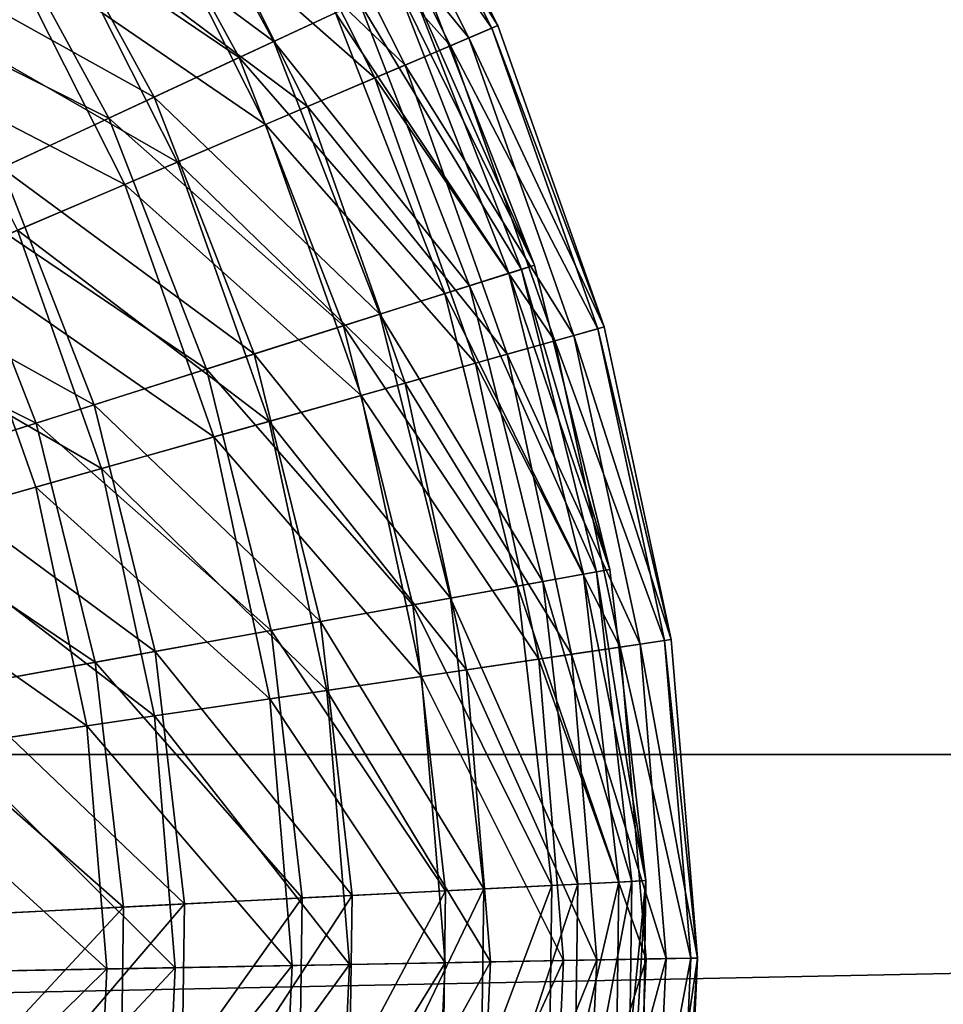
# Model space of a CAD drawing. Header units: millimetres. Extents: x 17 to 607, y -85 to 45.
# Tile 126 of 193: x 325 to 347, y -25 to -1. Entities that reach past the tile are written whole.
import ezdxf

# ---------------------------------------------------------------- set-up
doc = ezdxf.new("R2010")
doc.units = ezdxf.units.MM
doc.header["$LTSCALE"] = 25.4
doc.layers.get('0').update_dxf_attribs({"true_color": 0xff5454})

# ---------------------------------------------------------------- blocks, each defined once
blk = doc.blocks.new('PIK-III-10301.STL')
at = {"color": 7, "true_color": 0xffffff}
mesh = blk.add_polyface(dxfattribs=at)
corners = [(327.981, 4.408, 82.592), (333.394, -0.815, 75.337), (331.348, -1.766, 82.592), (329.889, 5.613, 75.337)]
mesh.append_faces([[corners[k] for k in face] for face in [(0, 1, 2), (1, 0, 3)]], dxfattribs={"vtx0": -1, "color": 7})
mesh = blk.add_polyface(dxfattribs=at)
corners = [(336.732, -1.382, 63.896), (332.618, 5.093, 71.288), (336.034, -1.68, 71.288), (333.272, 5.477, 63.896)]
mesh.append_faces([[corners[k] for k in face] for face in [(0, 1, 2), (1, 0, 3)]], dxfattribs={"vtx0": -1, "color": 7})
mesh = blk.add_polyface(dxfattribs=at)
corners = [(333.133, 5.395, 56.467), (336.732, -1.382, 63.896), (336.584, -1.445, 56.467), (333.272, 5.477, 63.896)]
mesh.append_faces([[corners[k] for k in face] for face in [(0, 1, 2), (1, 0, 3)]], dxfattribs={"vtx0": -1, "color": 7})
mesh = blk.add_polyface(dxfattribs=at)
corners = [(332.83, -1.077, 45.265), (327.204, 3.917, 38.109), (330.514, -2.153, 38.109), (329.363, 5.281, 45.265)]
mesh.append_faces([[corners[k] for k in face] for face in [(0, 1, 2), (1, 0, 3)]], dxfattribs={"vtx0": -1, "color": 7})
mesh = blk.add_polyface(dxfattribs=at)
corners = [(332.203, 4.849, 49.115), (336.584, -1.445, 56.467), (335.592, -1.868, 49.115), (333.133, 5.395, 56.467)]
mesh.append_faces([[corners[k] for k in face] for face in [(0, 1, 2), (1, 0, 3)]], dxfattribs={"vtx0": -1, "color": 7})
mesh = blk.add_polyface(dxfattribs=at)
corners = [(336.034, -1.68, 71.288), (331.181, 4.248, 78.53), (334.501, -2.333, 78.53), (332.618, 5.093, 71.288)]
mesh.append_faces([[corners[k] for k in face] for face in [(0, 1, 2), (1, 0, 3)]], dxfattribs={"vtx0": -1, "color": 7})
mesh = blk.add_polyface(dxfattribs=at)
corners = [(330.497, 3.846, 41.952), (335.592, -1.868, 49.115), (333.772, -2.644, 41.952), (332.203, 4.849, 49.115)]
mesh.append_faces([[corners[k] for k in face] for face in [(0, 1, 2), (1, 0, 3)]], dxfattribs={"vtx0": -1, "color": 7})
mesh = blk.add_polyface(dxfattribs=at)
corners = [(325.301, 2.715, 89.497), (331.348, -1.766, 82.592), (328.474, -3.102, 89.497), (327.981, 4.408, 82.592)]
mesh.append_faces([[corners[k] for k in face] for face in [(0, 1, 2), (1, 0, 3)]], dxfattribs={"vtx0": -1, "color": 7})
mesh = blk.add_polyface(dxfattribs=at)
corners = [(334.501, -2.333, 78.53), (328.984, 2.957, 85.51), (332.157, -3.333, 85.51), (331.181, 4.248, 78.53)]
mesh.append_faces([[corners[k] for k in face] for face in [(0, 1, 2), (1, 0, 3)]], dxfattribs={"vtx0": -1, "color": 7})
mesh = blk.add_polyface(dxfattribs=at)
corners = [(330.514, -2.153, 38.109), (324.285, 2.073, 31.341), (327.383, -3.609, 31.341), (327.204, 3.917, 38.109)]
mesh.append_faces([[corners[k] for k in face] for face in [(0, 1, 2), (1, 0, 3)]], dxfattribs={"vtx0": -1, "color": 7})
mesh = blk.add_polyface(dxfattribs=at)
corners = [(328.041, 2.403, 35.089), (333.772, -2.644, 41.952), (331.151, -3.762, 35.089), (330.497, 3.846, 41.952)]
mesh.append_faces([[corners[k] for k in face] for face in [(0, 1, 2), (1, 0, 3)]], dxfattribs={"vtx0": -1, "color": 7})
mesh = blk.add_polyface(dxfattribs=at)
corners = [(332.157, -3.333, 85.51), (326.059, 1.238, 92.122), (329.037, -4.664, 92.122), (328.984, 2.957, 85.51)]
mesh.append_faces([[corners[k] for k in face] for face in [(0, 1, 2), (1, 0, 3)]], dxfattribs={"vtx0": -1, "color": 7})
mesh = blk.add_polyface(dxfattribs=at)
corners = [(321.893, 0.562, 95.938), (328.474, -3.102, 89.497), (324.818, -4.802, 95.938), (325.301, 2.715, 89.497)]
mesh.append_faces([[corners[k] for k in face] for face in [(0, 1, 2), (1, 0, 3)]], dxfattribs={"vtx0": -1, "color": 7})
mesh = blk.add_polyface(dxfattribs=at)
corners = [(324.872, 0.54, 28.631), (331.151, -3.762, 35.089), (327.77, -5.204, 28.631), (328.041, 2.403, 35.089)]
mesh.append_faces([[corners[k] for k in face] for face in [(0, 1, 2), (1, 0, 3)]], dxfattribs={"vtx0": -1, "color": 7})
mesh = blk.add_polyface(dxfattribs=at)
corners = [(327.383, -3.609, 31.341), (320.654, -0.221, 25.072), (323.49, -5.419, 25.072), (324.285, 2.073, 31.341)]
mesh.append_faces([[corners[k] for k in face] for face in [(0, 1, 2), (1, 0, 3)]], dxfattribs={"vtx0": -1, "color": 7})
mesh = blk.add_polyface(dxfattribs=at)
corners = [(329.037, -4.664, 92.122), (322.453, -0.882, 98.263), (325.189, -6.305, 98.263), (326.059, 1.238, 92.122)]
mesh.append_faces([[corners[k] for k in face] for face in [(0, 1, 2), (1, 0, 3)]], dxfattribs={"vtx0": -1, "color": 7})
mesh = blk.add_polyface(dxfattribs=at)
corners = [(321.039, -1.712, 22.676), (327.77, -5.204, 28.631), (323.681, -6.948, 22.676), (324.872, 0.54, 28.631)]
mesh.append_faces([[corners[k] for k in face] for face in [(0, 1, 2), (1, 0, 3)]], dxfattribs={"vtx0": -1, "color": 7})
mesh = blk.add_polyface(dxfattribs=at)
corners = [(337.61, -7.143, 60.26), (334.294, -0.396, 52.69), (336.994, -7.338, 52.69), (334.879, -0.124, 60.26)]
mesh.append_faces([[corners[k] for k in face] for face in [(0, 1, 2), (1, 0, 3)]], dxfattribs={"vtx0": -1, "color": 7})
mesh = blk.add_polyface(dxfattribs=at)
corners = [(334.578, -0.264, 67.851), (337.61, -7.143, 60.26), (337.293, -7.243, 67.851), (334.879, -0.124, 60.26)]
mesh.append_faces([[corners[k] for k in face] for face in [(0, 1, 2), (1, 0, 3)]], dxfattribs={"vtx0": -1, "color": 7})
mesh = blk.add_polyface(dxfattribs=at)
corners = [(336.994, -7.338, 52.69), (332.83, -1.077, 45.265), (335.456, -7.825, 45.265), (334.294, -0.396, 52.69)]
mesh.append_faces([[corners[k] for k in face] for face in [(0, 1, 2), (1, 0, 3)]], dxfattribs={"vtx0": -1, "color": 7})
mesh = blk.add_polyface(dxfattribs=at)
corners = [(333.394, -0.815, 75.337), (337.293, -7.243, 67.851), (336.049, -7.637, 75.337), (334.578, -0.264, 67.851)]
mesh.append_faces([[corners[k] for k in face] for face in [(0, 1, 2), (1, 0, 3)]], dxfattribs={"vtx0": -1, "color": 7})
mesh = blk.add_polyface(dxfattribs=at)
corners = [(331.348, -1.766, 82.592), (336.049, -7.637, 75.337), (333.898, -8.319, 82.592), (333.394, -0.815, 75.337)]
mesh.append_faces([[corners[k] for k in face] for face in [(0, 1, 2), (1, 0, 3)]], dxfattribs={"vtx0": -1, "color": 7})
mesh = blk.add_polyface(dxfattribs=at)
corners = [(335.456, -7.825, 45.265), (330.514, -2.153, 38.109), (333.021, -8.597, 38.109), (332.83, -1.077, 45.265)]
mesh.append_faces([[corners[k] for k in face] for face in [(0, 1, 2), (1, 0, 3)]], dxfattribs={"vtx0": -1, "color": 7})
mesh = blk.add_polyface(dxfattribs=at)
corners = [(339.286, -8.627, 63.896), (336.034, -1.68, 71.288), (338.556, -8.833, 71.288), (336.732, -1.382, 63.896)]
mesh.append_faces([[corners[k] for k in face] for face in [(0, 1, 2), (1, 0, 3)]], dxfattribs={"vtx0": -1, "color": 7})
mesh = blk.add_polyface(dxfattribs=at)
corners = [(336.584, -1.445, 56.467), (339.286, -8.627, 63.896), (339.131, -8.671, 56.467), (336.732, -1.382, 63.896)]
mesh.append_faces([[corners[k] for k in face] for face in [(0, 1, 2), (1, 0, 3)]], dxfattribs={"vtx0": -1, "color": 7})
mesh = blk.add_polyface(dxfattribs=at)
corners = [(335.592, -1.868, 49.115), (339.131, -8.671, 56.467), (338.094, -8.963, 49.115), (336.584, -1.445, 56.467)]
mesh.append_faces([[corners[k] for k in face] for face in [(0, 1, 2), (1, 0, 3)]], dxfattribs={"vtx0": -1, "color": 7})
mesh = blk.add_polyface(dxfattribs=at)
corners = [(328.474, -3.102, 89.497), (333.898, -8.319, 82.592), (330.876, -9.277, 89.497), (331.348, -1.766, 82.592)]
mesh.append_faces([[corners[k] for k in face] for face in [(0, 1, 2), (1, 0, 3)]], dxfattribs={"vtx0": -1, "color": 7})
mesh = blk.add_polyface(dxfattribs=at)
corners = [(333.772, -2.644, 41.952), (338.094, -8.963, 49.115), (336.189, -9.501, 41.952), (335.592, -1.868, 49.115)]
mesh.append_faces([[corners[k] for k in face] for face in [(0, 1, 2), (1, 0, 3)]], dxfattribs={"vtx0": -1, "color": 7})
mesh = blk.add_polyface(dxfattribs=at)
corners = [(338.556, -8.833, 71.288), (334.501, -2.333, 78.53), (336.953, -9.285, 78.53), (336.034, -1.68, 71.288)]
mesh.append_faces([[corners[k] for k in face] for face in [(0, 1, 2), (1, 0, 3)]], dxfattribs={"vtx0": -1, "color": 7})
mesh = blk.add_polyface(dxfattribs=at)
corners = [(333.021, -8.597, 38.109), (327.383, -3.609, 31.341), (329.73, -9.64, 31.341), (330.514, -2.153, 38.109)]
mesh.append_faces([[corners[k] for k in face] for face in [(0, 1, 2), (1, 0, 3)]], dxfattribs={"vtx0": -1, "color": 7})
mesh = blk.add_polyface(dxfattribs=at)
corners = [(336.953, -9.285, 78.53), (332.157, -3.333, 85.51), (334.5, -9.977, 85.51), (334.501, -2.333, 78.53)]
mesh.append_faces([[corners[k] for k in face] for face in [(0, 1, 2), (1, 0, 3)]], dxfattribs={"vtx0": -1, "color": 7})
mesh = blk.add_polyface(dxfattribs=at)
corners = [(331.151, -3.762, 35.089), (336.189, -9.501, 41.952), (333.447, -10.274, 35.089), (333.772, -2.644, 41.952)]
mesh.append_faces([[corners[k] for k in face] for face in [(0, 1, 2), (1, 0, 3)]], dxfattribs={"vtx0": -1, "color": 7})
mesh = blk.add_polyface(dxfattribs=at)
corners = [(324.818, -4.802, 95.938), (330.876, -9.277, 89.497), (327.033, -10.495, 95.938), (328.474, -3.102, 89.497)]
mesh.append_faces([[corners[k] for k in face] for face in [(0, 1, 2), (1, 0, 3)]], dxfattribs={"vtx0": -1, "color": 7})
mesh = blk.add_polyface(dxfattribs=at)
corners = [(334.5, -9.977, 85.51), (329.037, -4.664, 92.122), (331.235, -10.898, 92.122), (332.157, -3.333, 85.51)]
mesh.append_faces([[corners[k] for k in face] for face in [(0, 1, 2), (1, 0, 3)]], dxfattribs={"vtx0": -1, "color": 7})
mesh = blk.add_polyface(dxfattribs=at)
corners = [(329.73, -9.64, 31.341), (323.49, -5.419, 25.072), (325.637, -10.938, 25.072), (327.383, -3.609, 31.341)]
mesh.append_faces([[corners[k] for k in face] for face in [(0, 1, 2), (1, 0, 3)]], dxfattribs={"vtx0": -1, "color": 7})
mesh = blk.add_polyface(dxfattribs=at)
corners = [(327.77, -5.204, 28.631), (333.447, -10.274, 35.089), (329.909, -11.272, 28.631), (331.151, -3.762, 35.089)]
mesh.append_faces([[corners[k] for k in face] for face in [(0, 1, 2), (1, 0, 3)]], dxfattribs={"vtx0": -1, "color": 7})
mesh = blk.add_polyface(dxfattribs=at)
corners = [(331.235, -10.898, 92.122), (325.189, -6.305, 98.263), (327.209, -12.033, 98.263), (329.037, -4.664, 92.122)]
mesh.append_faces([[corners[k] for k in face] for face in [(0, 1, 2), (1, 0, 3)]], dxfattribs={"vtx0": -1, "color": 7})
mesh = blk.add_polyface(dxfattribs=at)
corners = [(320.442, -6.836, 101.807), (327.033, -10.495, 95.938), (322.433, -11.953, 101.807), (324.818, -4.802, 95.938)]
mesh.append_faces([[corners[k] for k in face] for face in [(0, 1, 2), (1, 0, 3)]], dxfattribs={"vtx0": -1, "color": 7})
mesh = blk.add_polyface(dxfattribs=at)
corners = [(323.681, -6.948, 22.676), (329.909, -11.272, 28.631), (325.631, -12.478, 22.676), (327.77, -5.204, 28.631)]
mesh.append_faces([[corners[k] for k in face] for face in [(0, 1, 2), (1, 0, 3)]], dxfattribs={"vtx0": -1, "color": 7})
mesh = blk.add_polyface(dxfattribs=at)
corners = [(325.637, -10.938, 25.072), (318.898, -7.554, 19.407), (320.809, -12.468, 19.407), (323.49, -5.419, 25.072)]
mesh.append_faces([[corners[k] for k in face] for face in [(0, 1, 2), (1, 0, 3)]], dxfattribs={"vtx0": -1, "color": 7})
mesh = blk.add_polyface(dxfattribs=at)
corners = [(327.209, -12.033, 98.263), (320.672, -8.231, 103.841), (322.482, -13.366, 103.841), (325.189, -6.305, 98.263)]
mesh.append_faces([[corners[k] for k in face] for face in [(0, 1, 2), (1, 0, 3)]], dxfattribs={"vtx0": -1, "color": 7})
mesh = blk.add_polyface(dxfattribs=at)
corners = [(323.681, -6.948, 22.676), (320.676, -13.875, 17.317), (318.946, -8.967, 17.317), (325.631, -12.478, 22.676)]
mesh.append_faces([[corners[k] for k in face] for face in [(0, 1, 2), (1, 0, 3)]], dxfattribs={"vtx0": -1, "color": 7})
mesh = blk.add_polyface(dxfattribs=at)
corners = [(336.049, -7.637, 75.337), (339.094, -14.512, 67.851), (337.809, -14.744, 75.337), (337.293, -7.243, 67.851)]
mesh.append_faces([[corners[k] for k in face] for face in [(0, 1, 2), (1, 0, 3)]], dxfattribs={"vtx0": -1, "color": 7})
mesh = blk.add_polyface(dxfattribs=at)
corners = [(339.421, -14.453, 60.26), (336.994, -7.338, 52.69), (338.785, -14.567, 52.69), (337.61, -7.143, 60.26)]
mesh.append_faces([[corners[k] for k in face] for face in [(0, 1, 2), (1, 0, 3)]], dxfattribs={"vtx0": -1, "color": 7})
mesh = blk.add_polyface(dxfattribs=at)
corners = [(337.293, -7.243, 67.851), (339.421, -14.453, 60.26), (339.094, -14.512, 67.851), (337.61, -7.143, 60.26)]
mesh.append_faces([[corners[k] for k in face] for face in [(0, 1, 2), (1, 0, 3)]], dxfattribs={"vtx0": -1, "color": 7})
mesh = blk.add_polyface(dxfattribs=at)
corners = [(338.785, -14.567, 52.69), (335.456, -7.825, 45.265), (337.197, -14.854, 45.265), (336.994, -7.338, 52.69)]
mesh.append_faces([[corners[k] for k in face] for face in [(0, 1, 2), (1, 0, 3)]], dxfattribs={"vtx0": -1, "color": 7})
mesh = blk.add_polyface(dxfattribs=at)
corners = [(333.898, -8.319, 82.592), (337.809, -14.744, 75.337), (335.589, -15.145, 82.592), (336.049, -7.637, 75.337)]
mesh.append_faces([[corners[k] for k in face] for face in [(0, 1, 2), (1, 0, 3)]], dxfattribs={"vtx0": -1, "color": 7})
mesh = blk.add_polyface(dxfattribs=at)
corners = [(337.197, -14.854, 45.265), (333.021, -8.597, 38.109), (334.684, -15.308, 38.109), (335.456, -7.825, 45.265)]
mesh.append_faces([[corners[k] for k in face] for face in [(0, 1, 2), (1, 0, 3)]], dxfattribs={"vtx0": -1, "color": 7})
mesh = blk.add_polyface(dxfattribs=at)
corners = [(330.876, -9.277, 89.497), (335.589, -15.145, 82.592), (332.469, -15.708, 89.497), (333.898, -8.319, 82.592)]
mesh.append_faces([[corners[k] for k in face] for face in [(0, 1, 2), (1, 0, 3)]], dxfattribs={"vtx0": -1, "color": 7})
mesh = blk.add_polyface(dxfattribs=at)
corners = [(334.684, -15.308, 38.109), (329.73, -9.64, 31.341), (331.286, -15.922, 31.341), (333.021, -8.597, 38.109)]
mesh.append_faces([[corners[k] for k in face] for face in [(0, 1, 2), (1, 0, 3)]], dxfattribs={"vtx0": -1, "color": 7})
mesh = blk.add_polyface(dxfattribs=at)
corners = [(338.094, -8.963, 49.115), (340.734, -16.163, 56.467), (339.668, -16.32, 49.115), (339.131, -8.671, 56.467)]
mesh.append_faces([[corners[k] for k in face] for face in [(0, 1, 2), (1, 0, 3)]], dxfattribs={"vtx0": -1, "color": 7})
mesh = blk.add_polyface(dxfattribs=at)
corners = [(340.894, -16.139, 63.896), (338.556, -8.833, 71.288), (340.143, -16.25, 71.288), (339.286, -8.627, 63.896)]
mesh.append_faces([[corners[k] for k in face] for face in [(0, 1, 2), (1, 0, 3)]], dxfattribs={"vtx0": -1, "color": 7})
mesh = blk.add_polyface(dxfattribs=at)
corners = [(339.131, -8.671, 56.467), (340.894, -16.139, 63.896), (340.734, -16.163, 56.467), (339.286, -8.627, 63.896)]
mesh.append_faces([[corners[k] for k in face] for face in [(0, 1, 2), (1, 0, 3)]], dxfattribs={"vtx0": -1, "color": 7})
mesh = blk.add_polyface(dxfattribs=at)
corners = [(336.189, -9.501, 41.952), (339.668, -16.32, 49.115), (337.71, -16.609, 41.952), (338.094, -8.963, 49.115)]
mesh.append_faces([[corners[k] for k in face] for face in [(0, 1, 2), (1, 0, 3)]], dxfattribs={"vtx0": -1, "color": 7})
mesh = blk.add_polyface(dxfattribs=at)
corners = [(340.143, -16.25, 71.288), (336.953, -9.285, 78.53), (338.495, -16.494, 78.53), (338.556, -8.833, 71.288)]
mesh.append_faces([[corners[k] for k in face] for face in [(0, 1, 2), (1, 0, 3)]], dxfattribs={"vtx0": -1, "color": 7})
mesh = blk.add_polyface(dxfattribs=at)
corners = [(327.033, -10.495, 95.938), (332.469, -15.708, 89.497), (328.502, -16.425, 95.938), (330.876, -9.277, 89.497)]
mesh.append_faces([[corners[k] for k in face] for face in [(0, 1, 2), (1, 0, 3)]], dxfattribs={"vtx0": -1, "color": 7})
mesh = blk.add_polyface(dxfattribs=at)
corners = [(338.495, -16.494, 78.53), (334.5, -9.977, 85.51), (335.973, -16.866, 85.51), (336.953, -9.285, 78.53)]
mesh.append_faces([[corners[k] for k in face] for face in [(0, 1, 2), (1, 0, 3)]], dxfattribs={"vtx0": -1, "color": 7})
mesh = blk.add_polyface(dxfattribs=at)
corners = [(331.286, -15.922, 31.341), (325.637, -10.938, 25.072), (327.06, -16.685, 25.072), (329.73, -9.64, 31.341)]
mesh.append_faces([[corners[k] for k in face] for face in [(0, 1, 2), (1, 0, 3)]], dxfattribs={"vtx0": -1, "color": 7})
mesh = blk.add_polyface(dxfattribs=at)
corners = [(333.447, -10.274, 35.089), (337.71, -16.609, 41.952), (334.892, -17.026, 35.089), (336.189, -9.501, 41.952)]
mesh.append_faces([[corners[k] for k in face] for face in [(0, 1, 2), (1, 0, 3)]], dxfattribs={"vtx0": -1, "color": 7})
mesh = blk.add_polyface(dxfattribs=at)
corners = [(335.973, -16.866, 85.51), (331.235, -10.898, 92.122), (332.618, -17.362, 92.122), (334.5, -9.977, 85.51)]
mesh.append_faces([[corners[k] for k in face] for face in [(0, 1, 2), (1, 0, 3)]], dxfattribs={"vtx0": -1, "color": 7})
mesh = blk.add_polyface(dxfattribs=at)
corners = [(329.909, -11.272, 28.631), (334.892, -17.026, 35.089), (331.256, -17.563, 28.631), (333.447, -10.274, 35.089)]
mesh.append_faces([[corners[k] for k in face] for face in [(0, 1, 2), (1, 0, 3)]], dxfattribs={"vtx0": -1, "color": 7})
mesh = blk.add_polyface(dxfattribs=at)
corners = [(322.433, -11.953, 101.807), (328.502, -16.425, 95.938), (323.754, -17.283, 101.807), (327.033, -10.495, 95.938)]
mesh.append_faces([[corners[k] for k in face] for face in [(0, 1, 2), (1, 0, 3)]], dxfattribs={"vtx0": -1, "color": 7})
mesh = blk.add_polyface(dxfattribs=at)
corners = [(327.06, -16.685, 25.072), (320.809, -12.468, 19.407), (322.077, -17.586, 19.407), (325.637, -10.938, 25.072)]
mesh.append_faces([[corners[k] for k in face] for face in [(0, 1, 2), (1, 0, 3)]], dxfattribs={"vtx0": -1, "color": 7})
mesh = blk.add_polyface(dxfattribs=at)
corners = [(332.618, -17.362, 92.122), (327.209, -12.033, 98.263), (328.479, -17.973, 98.263), (331.235, -10.898, 92.122)]
mesh.append_faces([[corners[k] for k in face] for face in [(0, 1, 2), (1, 0, 3)]], dxfattribs={"vtx0": -1, "color": 7})
mesh = blk.add_polyface(dxfattribs=at)
corners = [(325.631, -12.478, 22.676), (331.256, -17.563, 28.631), (326.858, -18.213, 22.676), (329.909, -11.272, 28.631)]
mesh.append_faces([[corners[k] for k in face] for face in [(0, 1, 2), (1, 0, 3)]], dxfattribs={"vtx0": -1, "color": 7})
mesh = blk.add_polyface(dxfattribs=at)
corners = [(328.479, -17.973, 98.263), (322.482, -13.366, 103.841), (323.622, -18.691, 103.841), (327.209, -12.033, 98.263)]
mesh.append_faces([[corners[k] for k in face] for face in [(0, 1, 2), (1, 0, 3)]], dxfattribs={"vtx0": -1, "color": 7})
mesh = blk.add_polyface(dxfattribs=at)
corners = [(320.676, -13.875, 17.317), (326.858, -18.213, 22.676), (321.765, -18.965, 17.317), (325.631, -12.478, 22.676)]
mesh.append_faces([[corners[k] for k in face] for face in [(0, 1, 2), (1, 0, 3)]], dxfattribs={"vtx0": -1, "color": 7})
mesh = blk.add_polyface(dxfattribs=at)
corners = [(339.637, -21.967, 52.69), (337.197, -14.854, 45.265), (338.025, -22.048, 45.265), (338.785, -14.567, 52.69)]
mesh.append_faces([[corners[k] for k in face] for face in [(0, 1, 2), (1, 0, 3)]], dxfattribs={"vtx0": -1, "color": 7})
mesh = blk.add_polyface(dxfattribs=at)
corners = [(337.809, -14.744, 75.337), (339.95, -21.951, 67.851), (338.646, -22.017, 75.337), (339.094, -14.512, 67.851)]
mesh.append_faces([[corners[k] for k in face] for face in [(0, 1, 2), (1, 0, 3)]], dxfattribs={"vtx0": -1, "color": 7})
mesh = blk.add_polyface(dxfattribs=at)
corners = [(340.282, -21.934, 60.26), (338.785, -14.567, 52.69), (339.637, -21.967, 52.69), (339.421, -14.453, 60.26)]
mesh.append_faces([[corners[k] for k in face] for face in [(0, 1, 2), (1, 0, 3)]], dxfattribs={"vtx0": -1, "color": 7})
mesh = blk.add_polyface(dxfattribs=at)
corners = [(339.094, -14.512, 67.851), (340.282, -21.934, 60.26), (339.95, -21.951, 67.851), (339.421, -14.453, 60.26)]
mesh.append_faces([[corners[k] for k in face] for face in [(0, 1, 2), (1, 0, 3)]], dxfattribs={"vtx0": -1, "color": 7})
mesh = blk.add_polyface(dxfattribs=at)
corners = [(338.025, -22.048, 45.265), (334.684, -15.308, 38.109), (335.474, -22.177, 38.109), (337.197, -14.854, 45.265)]
mesh.append_faces([[corners[k] for k in face] for face in [(0, 1, 2), (1, 0, 3)]], dxfattribs={"vtx0": -1, "color": 7})
mesh = blk.add_polyface(dxfattribs=at)
corners = [(335.589, -15.145, 82.592), (338.646, -22.017, 75.337), (336.393, -22.131, 82.592), (337.809, -14.744, 75.337)]
mesh.append_faces([[corners[k] for k in face] for face in [(0, 1, 2), (1, 0, 3)]], dxfattribs={"vtx0": -1, "color": 7})
mesh = blk.add_polyface(dxfattribs=at)
corners = [(335.474, -22.177, 38.109), (331.286, -15.922, 31.341), (332.026, -22.351, 31.341), (334.684, -15.308, 38.109)]
mesh.append_faces([[corners[k] for k in face] for face in [(0, 1, 2), (1, 0, 3)]], dxfattribs={"vtx0": -1, "color": 7})
mesh = blk.add_polyface(dxfattribs=at)
corners = [(332.469, -15.708, 89.497), (336.393, -22.131, 82.592), (333.227, -22.291, 89.497), (335.589, -15.145, 82.592)]
mesh.append_faces([[corners[k] for k in face] for face in [(0, 1, 2), (1, 0, 3)]], dxfattribs={"vtx0": -1, "color": 7})
mesh = blk.add_polyface(dxfattribs=at)
corners = [(328.502, -16.425, 95.938), (333.227, -22.291, 89.497), (329.201, -22.494, 95.938), (332.469, -15.708, 89.497)]
mesh.append_faces([[corners[k] for k in face] for face in [(0, 1, 2), (1, 0, 3)]], dxfattribs={"vtx0": -1, "color": 7})
mesh = blk.add_polyface(dxfattribs=at)
corners = [(332.026, -22.351, 31.341), (327.06, -16.685, 25.072), (327.738, -22.568, 25.072), (331.286, -15.922, 31.341)]
mesh.append_faces([[corners[k] for k in face] for face in [(0, 1, 2), (1, 0, 3)]], dxfattribs={"vtx0": -1, "color": 7})
mesh = blk.add_polyface(dxfattribs=at)
corners = [(337.71, -16.609, 41.952), (340.288, -23.818, 49.115), (338.309, -23.854, 41.952), (339.668, -16.32, 49.115)]
mesh.append_faces([[corners[k] for k in face] for face in [(0, 1, 2), (1, 0, 3)]], dxfattribs={"vtx0": -1, "color": 7})
mesh = blk.add_polyface(dxfattribs=at)
corners = [(340.769, -23.809, 71.288), (338.495, -16.494, 78.53), (339.103, -23.84, 78.53), (340.143, -16.25, 71.288)]
mesh.append_faces([[corners[k] for k in face] for face in [(0, 1, 2), (1, 0, 3)]], dxfattribs={"vtx0": -1, "color": 7})
mesh = blk.add_polyface(dxfattribs=at)
corners = [(339.668, -16.32, 49.115), (341.366, -23.798, 56.467), (340.288, -23.818, 49.115), (340.734, -16.163, 56.467)]
mesh.append_faces([[corners[k] for k in face] for face in [(0, 1, 2), (1, 0, 3)]], dxfattribs={"vtx0": -1, "color": 7})
mesh = blk.add_polyface(dxfattribs=at)
corners = [(341.527, -23.795, 63.896), (340.143, -16.25, 71.288), (340.769, -23.809, 71.288), (340.894, -16.139, 63.896)]
mesh.append_faces([[corners[k] for k in face] for face in [(0, 1, 2), (1, 0, 3)]], dxfattribs={"vtx0": -1, "color": 7})
mesh = blk.add_polyface(dxfattribs=at)
corners = [(340.734, -16.163, 56.467), (341.527, -23.795, 63.896), (341.366, -23.798, 56.467), (340.894, -16.139, 63.896)]
mesh.append_faces([[corners[k] for k in face] for face in [(0, 1, 2), (1, 0, 3)]], dxfattribs={"vtx0": -1, "color": 7})
mesh = blk.add_polyface(dxfattribs=at)
corners = [(323.754, -17.283, 101.807), (329.201, -22.494, 95.938), (324.382, -22.738, 101.807), (328.502, -16.425, 95.938)]
mesh.append_faces([[corners[k] for k in face] for face in [(0, 1, 2), (1, 0, 3)]], dxfattribs={"vtx0": -1, "color": 7})
mesh = blk.add_polyface(dxfattribs=at)
corners = [(339.103, -23.84, 78.53), (335.973, -16.866, 85.51), (336.554, -23.887, 85.51), (338.495, -16.494, 78.53)]
mesh.append_faces([[corners[k] for k in face] for face in [(0, 1, 2), (1, 0, 3)]], dxfattribs={"vtx0": -1, "color": 7})
mesh = blk.add_polyface(dxfattribs=at)
corners = [(327.738, -22.568, 25.072), (322.077, -17.586, 19.407), (322.68, -22.824, 19.407), (327.06, -16.685, 25.072)]
mesh.append_faces([[corners[k] for k in face] for face in [(0, 1, 2), (1, 0, 3)]], dxfattribs={"vtx0": -1, "color": 7})
mesh = blk.add_polyface(dxfattribs=at)
corners = [(334.892, -17.026, 35.089), (338.309, -23.854, 41.952), (335.461, -23.907, 35.089), (337.71, -16.609, 41.952)]
mesh.append_faces([[corners[k] for k in face] for face in [(0, 1, 2), (1, 0, 3)]], dxfattribs={"vtx0": -1, "color": 7})
mesh = blk.add_polyface(dxfattribs=at)
corners = [(331.256, -17.563, 28.631), (335.461, -23.907, 35.089), (331.786, -23.975, 28.631), (334.892, -17.026, 35.089)]
mesh.append_faces([[corners[k] for k in face] for face in [(0, 1, 2), (1, 0, 3)]], dxfattribs={"vtx0": -1, "color": 7})
mesh = blk.add_polyface(dxfattribs=at)
corners = [(336.554, -23.887, 85.51), (332.618, -17.362, 92.122), (333.163, -23.949, 92.122), (335.973, -16.866, 85.51)]
mesh.append_faces([[corners[k] for k in face] for face in [(0, 1, 2), (1, 0, 3)]], dxfattribs={"vtx0": -1, "color": 7})
mesh = blk.add_polyface(dxfattribs=at)
corners = [(333.163, -23.949, 92.122), (328.479, -17.973, 98.263), (328.98, -24.026, 98.263), (332.618, -17.362, 92.122)]
mesh.append_faces([[corners[k] for k in face] for face in [(0, 1, 2), (1, 0, 3)]], dxfattribs={"vtx0": -1, "color": 7})
mesh = blk.add_polyface(dxfattribs=at)
corners = [(326.858, -18.213, 22.676), (331.786, -23.975, 28.631), (327.341, -24.057, 22.676), (331.256, -17.563, 28.631)]
mesh.append_faces([[corners[k] for k in face] for face in [(0, 1, 2), (1, 0, 3)]], dxfattribs={"vtx0": -1, "color": 7})
mesh = blk.add_polyface(dxfattribs=at)
corners = [(328.98, -24.026, 98.263), (323.622, -18.691, 103.841), (324.071, -24.117, 103.841), (328.479, -17.973, 98.263)]
mesh.append_faces([[corners[k] for k in face] for face in [(0, 1, 2), (1, 0, 3)]], dxfattribs={"vtx0": -1, "color": 7})
mesh = blk.add_polyface(dxfattribs=at)
corners = [(321.765, -18.965, 17.317), (327.341, -24.057, 22.676), (322.194, -24.152, 17.317), (326.858, -18.213, 22.676)]
mesh.append_faces([[corners[k] for k in face] for face in [(0, 1, 2), (1, 0, 3)]], dxfattribs={"vtx0": -1, "color": 7})
at = {"color": 250, "true_color": 0x262626}
mesh = blk.add_polyface(dxfattribs=at)
corners = [(606.586, -30.9, 132.688), (16.586, -18.9, 132.688), (16.586, -30.9, 132.688), (606.586, -18.9, 132.688)]
mesh.append_faces([[corners[k] for k in face] for face in [(0, 1, 2), (1, 0, 3)]], dxfattribs={"vtx0": -1, "color": 250})
mesh = blk.add_polyface(dxfattribs=at)
corners = [(16.586, -18.9, 132.688), (606.586, -18.9, 122.688), (16.586, -18.9, 122.688), (606.586, -18.9, 132.688)]
mesh.append_faces([[corners[k] for k in face] for face in [(0, 1, 2), (1, 0, 3)]], dxfattribs={"vtx0": -1, "color": 250})
mesh = blk.add_polyface(dxfattribs=at)
corners = [(606.586, -18.9, 122.688), (16.586, -30.9, 122.688), (16.586, -18.9, 122.688), (606.586, -30.9, 122.688)]
mesh.append_faces([[corners[k] for k in face] for face in [(0, 1, 2), (1, 0, 3)]], dxfattribs={"vtx0": -1, "color": 250})
at = {"color": 7, "true_color": 0xffffff}
mesh = blk.add_polyface(dxfattribs=at)
corners = [(339.637, -21.967, 52.69), (337.927, -29.289, 45.265), (339.535, -29.414, 52.69), (338.025, -22.048, 45.265)]
mesh.append_faces([[corners[k] for k in face] for face in [(0, 1, 2), (1, 0, 3)]], dxfattribs={"vtx0": -1, "color": 7})
mesh = blk.add_polyface(dxfattribs=at)
corners = [(338.547, -29.337, 75.337), (339.95, -21.951, 67.851), (339.848, -29.439, 67.851), (338.646, -22.017, 75.337)]
mesh.append_faces([[corners[k] for k in face] for face in [(0, 1, 2), (1, 0, 3)]], dxfattribs={"vtx0": -1, "color": 7})
mesh = blk.add_polyface(dxfattribs=at)
corners = [(340.282, -21.934, 60.26), (339.535, -29.414, 52.69), (340.179, -29.464, 60.26), (339.637, -21.967, 52.69)]
mesh.append_faces([[corners[k] for k in face] for face in [(0, 1, 2), (1, 0, 3)]], dxfattribs={"vtx0": -1, "color": 7})
mesh = blk.add_polyface(dxfattribs=at)
corners = [(339.848, -29.439, 67.851), (340.282, -21.934, 60.26), (340.179, -29.464, 60.26), (339.95, -21.951, 67.851)]
mesh.append_faces([[corners[k] for k in face] for face in [(0, 1, 2), (1, 0, 3)]], dxfattribs={"vtx0": -1, "color": 7})
mesh = blk.add_polyface(dxfattribs=at)
corners = [(335.474, -22.177, 38.109), (331.938, -28.822, 31.341), (335.38, -29.091, 38.109), (332.026, -22.351, 31.341)]
mesh.append_faces([[corners[k] for k in face] for face in [(0, 1, 2), (1, 0, 3)]], dxfattribs={"vtx0": -1, "color": 7})
mesh = blk.add_polyface(dxfattribs=at)
corners = [(333.137, -28.916, 89.497), (336.393, -22.131, 82.592), (336.297, -29.162, 82.592), (333.227, -22.291, 89.497)]
mesh.append_faces([[corners[k] for k in face] for face in [(0, 1, 2), (1, 0, 3)]], dxfattribs={"vtx0": -1, "color": 7})
mesh = blk.add_polyface(dxfattribs=at)
corners = [(338.025, -22.048, 45.265), (335.38, -29.091, 38.109), (337.927, -29.289, 45.265), (335.474, -22.177, 38.109)]
mesh.append_faces([[corners[k] for k in face] for face in [(0, 1, 2), (1, 0, 3)]], dxfattribs={"vtx0": -1, "color": 7})
mesh = blk.add_polyface(dxfattribs=at)
corners = [(336.297, -29.162, 82.592), (338.646, -22.017, 75.337), (338.547, -29.337, 75.337), (336.393, -22.131, 82.592)]
mesh.append_faces([[corners[k] for k in face] for face in [(0, 1, 2), (1, 0, 3)]], dxfattribs={"vtx0": -1, "color": 7})
mesh = blk.add_polyface(dxfattribs=at)
corners = [(332.026, -22.351, 31.341), (327.657, -28.489, 25.072), (331.938, -28.822, 31.341), (327.738, -22.568, 25.072)]
mesh.append_faces([[corners[k] for k in face] for face in [(0, 1, 2), (1, 0, 3)]], dxfattribs={"vtx0": -1, "color": 7})
mesh = blk.add_polyface(dxfattribs=at)
corners = [(329.118, -28.603, 95.938), (333.227, -22.291, 89.497), (333.137, -28.916, 89.497), (329.201, -22.494, 95.938)]
mesh.append_faces([[corners[k] for k in face] for face in [(0, 1, 2), (1, 0, 3)]], dxfattribs={"vtx0": -1, "color": 7})
mesh = blk.add_polyface(dxfattribs=at)
corners = [(327.738, -22.568, 25.072), (322.608, -28.096, 19.407), (327.657, -28.489, 25.072), (322.68, -22.824, 19.407)]
mesh.append_faces([[corners[k] for k in face] for face in [(0, 1, 2), (1, 0, 3)]], dxfattribs={"vtx0": -1, "color": 7})
mesh = blk.add_polyface(dxfattribs=at)
corners = [(324.307, -28.228, 101.807), (329.201, -22.494, 95.938), (329.118, -28.603, 95.938), (324.382, -22.738, 101.807)]
mesh.append_faces([[corners[k] for k in face] for face in [(0, 1, 2), (1, 0, 3)]], dxfattribs={"vtx0": -1, "color": 7})
mesh = blk.add_polyface(dxfattribs=at)
corners = [(336.554, -23.887, 85.51), (332.861, -30.553, 92.122), (336.233, -30.924, 85.51), (333.163, -23.949, 92.122)]
mesh.append_faces([[corners[k] for k in face] for face in [(0, 1, 2), (1, 0, 3)]], dxfattribs={"vtx0": -1, "color": 7})
mesh = blk.add_polyface(dxfattribs=at)
corners = [(335.146, -30.805, 35.089), (338.309, -23.854, 41.952), (337.977, -31.117, 41.952), (335.461, -23.907, 35.089)]
mesh.append_faces([[corners[k] for k in face] for face in [(0, 1, 2), (1, 0, 3)]], dxfattribs={"vtx0": -1, "color": 7})
mesh = blk.add_polyface(dxfattribs=at)
corners = [(339.103, -23.84, 78.53), (336.233, -30.924, 85.51), (338.766, -31.204, 78.53), (336.554, -23.887, 85.51)]
mesh.append_faces([[corners[k] for k in face] for face in [(0, 1, 2), (1, 0, 3)]], dxfattribs={"vtx0": -1, "color": 7})
mesh = blk.add_polyface(dxfattribs=at)
corners = [(337.977, -31.117, 41.952), (340.288, -23.818, 49.115), (339.944, -31.334, 49.115), (338.309, -23.854, 41.952)]
mesh.append_faces([[corners[k] for k in face] for face in [(0, 1, 2), (1, 0, 3)]], dxfattribs={"vtx0": -1, "color": 7})
mesh = blk.add_polyface(dxfattribs=at)
corners = [(340.769, -23.809, 71.288), (338.766, -31.204, 78.53), (340.422, -31.386, 71.288), (339.103, -23.84, 78.53)]
mesh.append_faces([[corners[k] for k in face] for face in [(0, 1, 2), (1, 0, 3)]], dxfattribs={"vtx0": -1, "color": 7})
mesh = blk.add_polyface(dxfattribs=at)
corners = [(339.944, -31.334, 49.115), (341.366, -23.798, 56.467), (341.016, -31.452, 56.467), (340.288, -23.818, 49.115)]
mesh.append_faces([[corners[k] for k in face] for face in [(0, 1, 2), (1, 0, 3)]], dxfattribs={"vtx0": -1, "color": 7})
mesh = blk.add_polyface(dxfattribs=at)
corners = [(341.527, -23.795, 63.896), (340.422, -31.386, 71.288), (341.176, -31.469, 63.896), (340.769, -23.809, 71.288)]
mesh.append_faces([[corners[k] for k in face] for face in [(0, 1, 2), (1, 0, 3)]], dxfattribs={"vtx0": -1, "color": 7})
mesh = blk.add_polyface(dxfattribs=at)
corners = [(341.016, -31.452, 56.467), (341.527, -23.795, 63.896), (341.176, -31.469, 63.896), (341.366, -23.798, 56.467)]
mesh.append_faces([[corners[k] for k in face] for face in [(0, 1, 2), (1, 0, 3)]], dxfattribs={"vtx0": -1, "color": 7})
mesh = blk.add_polyface(dxfattribs=at)
corners = [(321.957, -29.351, 17.317), (327.341, -24.057, 22.676), (327.073, -29.915, 22.676), (322.194, -24.152, 17.317)]
mesh.append_faces([[corners[k] for k in face] for face in [(0, 1, 2), (1, 0, 3)]], dxfattribs={"vtx0": -1, "color": 7})
mesh = blk.add_polyface(dxfattribs=at)
corners = [(328.98, -24.026, 98.263), (323.822, -29.556, 103.841), (328.703, -30.094, 98.263), (324.071, -24.117, 103.841)]
mesh.append_faces([[corners[k] for k in face] for face in [(0, 1, 2), (1, 0, 3)]], dxfattribs={"vtx0": -1, "color": 7})
mesh = blk.add_polyface(dxfattribs=at)
corners = [(327.073, -29.915, 22.676), (331.786, -23.975, 28.631), (331.492, -30.402, 28.631), (327.341, -24.057, 22.676)]
mesh.append_faces([[corners[k] for k in face] for face in [(0, 1, 2), (1, 0, 3)]], dxfattribs={"vtx0": -1, "color": 7})
mesh = blk.add_polyface(dxfattribs=at)
corners = [(333.163, -23.949, 92.122), (328.703, -30.094, 98.263), (332.861, -30.553, 92.122), (328.98, -24.026, 98.263)]
mesh.append_faces([[corners[k] for k in face] for face in [(0, 1, 2), (1, 0, 3)]], dxfattribs={"vtx0": -1, "color": 7})
mesh = blk.add_polyface(dxfattribs=at)
corners = [(331.492, -30.402, 28.631), (335.461, -23.907, 35.089), (335.146, -30.805, 35.089), (331.786, -23.975, 28.631)]
mesh.append_faces([[corners[k] for k in face] for face in [(0, 1, 2), (1, 0, 3)]], dxfattribs={"vtx0": -1, "color": 7})

msp = doc.modelspace()

# ---------------------------------------------------------------- block references
at = {"color": 0}
msp.add_blockref('PIK-III-10301.STL', (0, 0), dxfattribs=at)

doc.saveas('drawing.dxf')
